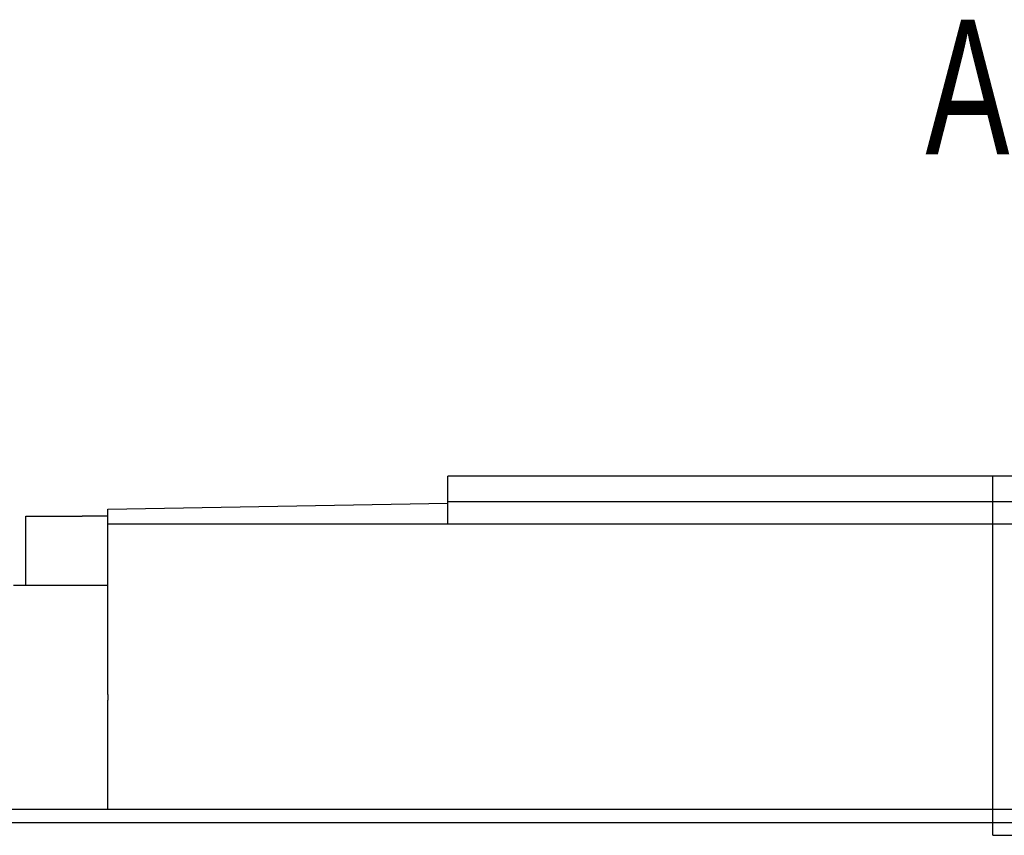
# Model space of a CAD drawing. Header units: millimetres. Extents: x 2891 to 6329, y -1599 to 860.
# Tile 151 of 256: x 3694 to 3732, y -898 to -867. Entities that reach past the tile are written whole.
import ezdxf
from ezdxf.lldxf.tags import DXFTag

# ---------------------------------------------------------------- set-up
doc = ezdxf.new("R2010")
doc.units = ezdxf.units.MM
doc.layers.get('0').update_dxf_attribs({"linetype": 'CONTINUOUS'})
doc.layers.add('2', color=7, linetype='CONTINUOUS', true_color=0xffffff)
doc.layers.add('DIM', color=4, linetype='CONTINUOUS')
doc.styles.add('CHN', font='txt')
tags = doc.linetypes.add('DASHED', pattern=[25.72, 12.86, -12.86]).pattern_tags.tags
tags[6:7] = [DXFTag(74, 4), DXFTag(75, 0), DXFTag(340, '0'), DXFTag(46, 0.0), DXFTag(50, 0.0), DXFTag(44, 0.0), DXFTag(45, 0.0)]
tags[4:5] = [DXFTag(74, 4), DXFTag(75, 0), DXFTag(340, '0'), DXFTag(46, 0.0), DXFTag(50, 0.0), DXFTag(44, 0.0), DXFTag(45, 0.0)]

msp = doc.modelspace()

# ---------------------------------------------------------------- linework, layer by layer
at = {"linetype": 'Continuous'}
msp.add_line((3904.299, -897.453), (3641.125, -897.453), dxfattribs=at)
msp.add_line((3553.125, -897.953), (4295.125, -897.953))
at = {"layer": '2', "color": 0, "linetype": 'Continuous'}
for p, q in [((3710.375, -885.453), (3710.375, -884.453)), ((3742.375, -884.453), (3710.375, -884.453)), ((3697.125, -885.734), (3710.375, -885.503)), ((3710.375, -886.303), (3710.375, -885.453)), ((3742.375, -885.453), (3710.375, -885.453)), ((3693.925, -888.703), (3693.925, -886.003)), ((3693.925, -886.003), (3696.125, -886.003)), ((3697.125, -886.003), (3696.125, -886.003)), ((3697.125, -886.303), (3697.125, -885.734)), ((3697.125, -892.959), (3697.125, -886.303)), ((3697.125, -886.303), (3772.125, -886.303)), ((3693.451, -888.703), (3697.125, -888.703)), ((3697.125, -892.959), (3697.125, -893.179)), ((3697.125, -897.453), (3697.125, -893.179))]:
    msp.add_line(p, q, dxfattribs=at)
at = {"layer": '2', "color": 0, "linetype": 'DASHED', "ltscale": 0.1}
for q in [(3731.625, -884.453), (3737.625, -898.453)]:
    msp.add_line((3731.625, -898.453), q, dxfattribs=at)

# ---------------------------------------------------------------- texts
at = {"layer": 'DIM', "color": 0, "style": 'CHN', "width": 0.7}
msp.add_text('A', height=5.25, dxfattribs=at).set_placement((3729.004, -871.897))

doc.saveas('drawing.dxf')
